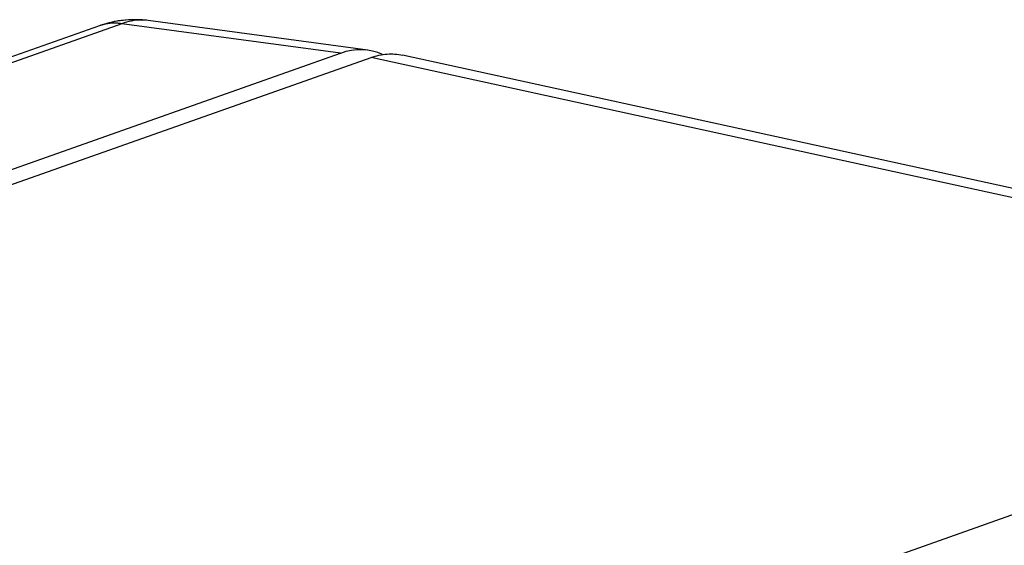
# Model space of a CAD drawing. Header units: millimetres. Extents: x 0 to 841, y 0 to 595.
# Tile 57 of 59: x 731 to 744, y 567 to 574. Entities that reach past the tile are written whole.
import ezdxf

# ---------------------------------------------------------------- set-up
doc = ezdxf.new("R2010")
doc.units = ezdxf.units.MM
doc.header["$LTSCALE"] = 65.395
for name, color, linetype in [('3D-TOPRH-WS-SHAPE', 7, 'CONTINUOUS'), ('BODY_CASE-WS-SHAPE', 7, 'CONTINUOUS'), ('SIDE_CASE-WS-RH-SHAPE', 7, 'CONTINUOUS')]:
    doc.layers.add(name, color=color, linetype=linetype)

msp = doc.modelspace()

# ---------------------------------------------------------------- linework, layer by layer
at = {"layer": '3D-TOPRH-WS-SHAPE', "color": 7, "linetype": 'Continuous'}
for p, q in [((732.91, 574.265), (732.789, 574.276)), ((732.261, 574.196), (661.34, 549.151)), ((732.556, 574.222), (661.636, 549.177)), ((735.476, 573.828), (732.556, 574.222)), ((735.841, 573.87), (732.91, 574.265)), ((664.327, 548.702), (735.476, 573.828)), ((664.708, 548.635), (735.885, 573.772)), ((773.786, 565.484), (735.885, 573.772)), ((774.207, 565.516), (736.305, 573.804)), ((737.38, 565.179), (744.902, 567.835))]:
    msp.add_line(p, q, dxfattribs=at)
for points in [[(732.789, 574.276), (732.649, 574.275), (732.509, 574.26)], [(732.509, 574.26), (732.37, 574.23), (732.261, 574.196)]]:
    msp.add_lwpolyline(points, dxfattribs=at)
msp.add_arc((732.453, 573.653), 0.576, 102.351, 109.423, dxfattribs=at)
msp.add_ellipse((735.465, 571.902), major_axis=(0.432, 1.957), ratio=0.587773, start_param=6.15638, end_param=6.63383, dxfattribs=at)
for points, knots in [([(732.556, 574.222), (732.537, 574.225), (732.462, 574.233), (732.385, 574.228), (732.329, 574.216)], [0, 0, 0, 0, 0.254775, 1, 1, 1, 1]), ([(732.91, 574.265), (732.881, 574.269), (732.762, 574.277), (732.641, 574.253), (732.556, 574.222)], [0, 0, 0, 0, 0.24311, 1, 1, 1, 1]), ([(735.885, 573.772), (735.954, 573.796), (736.094, 573.828), (736.238, 573.818), (736.305, 573.804)], [0, 0, 0, 0, 0.513008, 1, 1, 1, 1])]:
    msp.add_open_spline(points, degree=3, knots=knots, dxfattribs=at)
at = {"layer": 'BODY_CASE-WS-SHAPE', "color": 7, "linetype": 'Continuous'}
for p, q in [((664.708, 548.635), (735.885, 573.772)), ((773.786, 565.484), (735.885, 573.772)), ((774.207, 565.516), (736.305, 573.804)), ((737.38, 565.179), (744.902, 567.835))]:
    msp.add_line(p, q, dxfattribs=at)
msp.add_open_spline([(735.885, 573.772), (735.954, 573.796), (736.094, 573.828), (736.238, 573.818), (736.305, 573.804)], degree=3, knots=[0, 0, 0, 0, 0.513008, 1, 1, 1, 1], dxfattribs=at)
at = {"layer": 'SIDE_CASE-WS-RH-SHAPE', "color": 7, "linetype": 'Continuous'}
for p, q in [((732.65, 574.275), (732.462, 574.251)), ((732.836, 574.273), (732.65, 574.275)), ((732.911, 574.265), (732.836, 574.273)), ((732.262, 574.196), (661.34, 549.151)), ((732.556, 574.222), (661.636, 549.177)), ((732.462, 574.251), (732.262, 574.196)), ((735.476, 573.828), (732.556, 574.222)), ((735.841, 573.87), (732.91, 574.265)), ((664.327, 548.702), (735.476, 573.828))]:
    msp.add_line(p, q, dxfattribs=at)
msp.add_ellipse((735.465, 571.902), major_axis=(0.432, 1.957), ratio=0.587773, start_param=6.15638, end_param=6.63383, dxfattribs=at)
for points, knots in [([(732.556, 574.222), (732.531, 574.226), (732.432, 574.235), (732.331, 574.221), (732.262, 574.196)], [0, 0, 0, 0, 0.25597, 1, 1, 1, 1]), ([(732.91, 574.265), (732.881, 574.269), (732.762, 574.277), (732.641, 574.253), (732.556, 574.222)], [0, 0, 0, 0, 0.243111, 1, 1, 1, 1])]:
    msp.add_open_spline(points, degree=3, knots=knots, dxfattribs=at)

doc.saveas('drawing.dxf')
